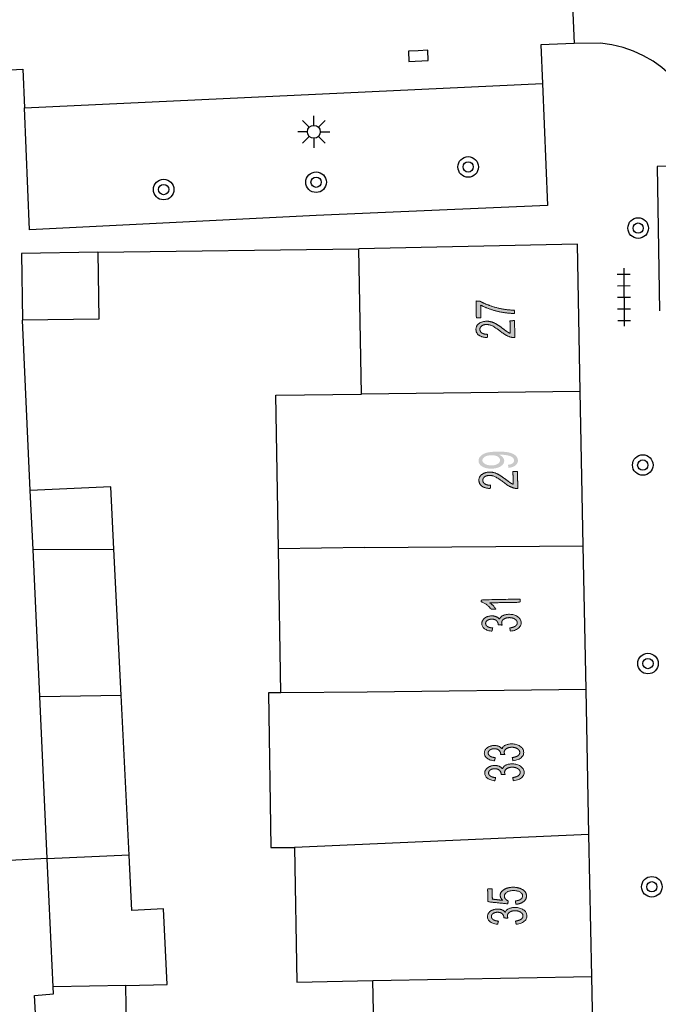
# Model space of a CAD drawing. Header units: metres. Extents: x 134521 to 134907, y 396000 to 396359.
# Tile 58 of 135: x 134690 to 134715, y 396245 to 396283. Entities that reach past the tile are written whole.
import ezdxf

# ---------------------------------------------------------------- set-up
doc = ezdxf.new("R2010")
doc.units = ezdxf.units.M
doc.header["$MEASUREMENT"] = 0

msp = doc.modelspace()

# ---------------------------------------------------------------- hatches: boundary and pattern name
at = {"linetype": 'Continuous', "lineweight": 0, "extrusion": (0, 0, -1)}
h = msp.add_hatch(color=251, dxfattribs=at)
edge = h.paths.add_edge_path()
edge.add_line((-134708.272, 396271.597), (-134708.095, 396271.593))
edge.add_line((-134708.095, 396271.593), (-134708.082, 396272.24))
edge.add_line((-134708.082, 396272.24), (-134708.225, 396272.243))
edge.add_spline(control_points=[(-134708.225, 396272.243), (-134708.38, 396272.151), (-134708.634, 396272.062), (-134708.889, 396271.973), (-134709.157, 396271.928), (-134709.346, 396271.895), (-134709.57, 396271.889)], knot_values=[0, 0, 0, 0.333333, 0.333333, 0.666667, 0.666667, 1, 1, 1], degree=2, periodic=0)
edge.add_line((-134709.57, 396271.889), (-134709.572, 396271.762))
edge.add_spline(control_points=[(-134709.572, 396271.762), (-134709.395, 396271.761), (-134709.144, 396271.8), (-134708.892, 396271.839), (-134708.658, 396271.918), (-134708.424, 396271.996), (-134708.262, 396272.086)], knot_values=[0, 0, 0, 0.333333, 0.333333, 0.666667, 0.666667, 1, 1, 1], degree=2, periodic=0)
edge.add_line((-134708.262, 396272.086), (-134708.272, 396271.597))
h = msp.add_hatch(color=251, dxfattribs=at)
edge = h.paths.add_edge_path()
edge.add_line((-134709.401, 396271.479), (-134709.578, 396271.483))
edge.add_line((-134709.578, 396271.483), (-134709.591, 396270.822))
edge.add_spline(control_points=[(-134709.591, 396270.822), (-134709.525, 396270.819), (-134709.463, 396270.834), (-134709.361, 396270.857), (-134709.262, 396270.911), (-134709.162, 396270.964), (-134709.032, 396271.067), (-134708.828, 396271.225), (-134708.709, 396271.28), (-134708.591, 396271.335), (-134708.487, 396271.333), (-134708.377, 396271.331), (-134708.303, 396271.277), (-134708.229, 396271.223), (-134708.231, 396271.14), (-134708.233, 396271.051), (-134708.313, 396271), (-134708.394, 396270.948), (-134708.535, 396270.95)], knot_values=[0, 0, 0, 0.111111, 0.111111, 0.222222, 0.222222, 0.333333, 0.333333, 0.444444, 0.444444, 0.555556, 0.555556, 0.666667, 0.666667, 0.777778, 0.777778, 0.888889, 0.888889, 1, 1, 1], degree=2, periodic=0)
edge.add_line((-134708.535, 396270.95), (-134708.518, 396270.823))
edge.add_spline(control_points=[(-134708.518, 396270.823), (-134708.307, 396270.832), (-134708.194, 396270.915), (-134708.082, 396270.997), (-134708.079, 396271.139), (-134708.076, 396271.283), (-134708.194, 396271.37), (-134708.312, 396271.456), (-134708.489, 396271.459), (-134708.579, 396271.461), (-134708.666, 396271.438), (-134708.753, 396271.416), (-134708.851, 396271.361), (-134708.948, 396271.306), (-134709.118, 396271.177), (-134709.259, 396271.069), (-134709.31, 396271.039), (-134709.36, 396271.009), (-134709.41, 396270.989)], knot_values=[0, 0, 0, 0.111111, 0.111111, 0.222222, 0.222222, 0.333333, 0.333333, 0.444444, 0.444444, 0.555556, 0.555556, 0.666667, 0.666667, 0.777778, 0.777778, 0.888889, 0.888889, 1, 1, 1], degree=2, periodic=0)
edge.add_line((-134709.41, 396270.989), (-134709.401, 396271.479))
h = msp.add_hatch(color=251, dxfattribs=at)
edge = h.paths.add_edge_path()
edge.add_line((-134709.342, 396265.76), (-134709.324, 396265.878))
edge.add_spline(control_points=[(-134709.324, 396265.878), (-134709.449, 396265.895), (-134709.504, 396265.939), (-134709.56, 396265.982), (-134709.558, 396266.048), (-134709.557, 396266.105), (-134709.518, 396266.147), (-134709.478, 396266.189), (-134709.412, 396266.214), (-134709.347, 396266.24), (-134709.236, 396266.256), (-134709.125, 396266.273), (-134709.01, 396266.27), (-134708.998, 396266.27), (-134708.973, 396266.269), (-134709.062, 396266.234), (-134709.118, 396266.171), (-134709.174, 396266.109), (-134709.176, 396266.034), (-134709.178, 396265.91), (-134709.045, 396265.822), (-134708.912, 396265.733), (-134708.691, 396265.729), (-134708.463, 396265.724), (-134708.322, 396265.811), (-134708.181, 396265.898), (-134708.179, 396266.033), (-134708.177, 396266.13), (-134708.254, 396266.213), (-134708.331, 396266.295), (-134708.476, 396266.34), (-134708.621, 396266.385), (-134708.897, 396266.39), (-134709.184, 396266.396), (-134709.355, 396266.358), (-134709.526, 396266.319), (-134709.617, 396266.239), (-134709.707, 396266.159), (-134709.709, 396266.048), (-134709.712, 396265.931), (-134709.615, 396265.855), (-134709.519, 396265.779), (-134709.342, 396265.76)], knot_values=[0, 0, 0, 0.047619, 0.047619, 0.095238, 0.095238, 0.142857, 0.142857, 0.190476, 0.190476, 0.238095, 0.238095, 0.285714, 0.285714, 0.333333, 0.333333, 0.380952, 0.380952, 0.428571, 0.428571, 0.47619, 0.47619, 0.52381, 0.52381, 0.571429, 0.571429, 0.619048, 0.619048, 0.666667, 0.666667, 0.714286, 0.714286, 0.761905, 0.761905, 0.809524, 0.809524, 0.857143, 0.857143, 0.904762, 0.904762, 0.952381, 0.952381, 1, 1, 1], degree=2, periodic=0)
edge = h.paths.add_edge_path(flags=16)
edge.add_spline(control_points=[(-134708.671, 396266.249), (-134708.513, 396266.246), (-134708.421, 396266.188), (-134708.329, 396266.13), (-134708.33, 396266.051), (-134708.332, 396265.969), (-134708.433, 396265.911), (-134708.535, 396265.852), (-134708.694, 396265.855), (-134708.838, 396265.858), (-134708.926, 396265.917), (-134709.014, 396265.976), (-134709.013, 396266.061), (-134709.011, 396266.146), (-134708.92, 396266.199), (-134708.83, 396266.252), (-134708.671, 396266.249)], knot_values=[0, 0, 0, 0.125, 0.125, 0.25, 0.25, 0.375, 0.375, 0.5, 0.5, 0.625, 0.625, 0.75, 0.75, 0.875, 0.875, 1, 1, 1], degree=2, periodic=0)
h = msp.add_hatch(color=251, dxfattribs=at)
edge = h.paths.add_edge_path()
edge.add_line((-134709.516, 396265.613), (-134709.693, 396265.617))
edge.add_line((-134709.693, 396265.617), (-134709.706, 396264.956))
edge.add_spline(control_points=[(-134709.706, 396264.956), (-134709.64, 396264.954), (-134709.578, 396264.968), (-134709.476, 396264.991), (-134709.377, 396265.045), (-134709.277, 396265.099), (-134709.147, 396265.201), (-134708.943, 396265.36), (-134708.824, 396265.414), (-134708.706, 396265.469), (-134708.602, 396265.467), (-134708.492, 396265.465), (-134708.418, 396265.411), (-134708.344, 396265.358), (-134708.346, 396265.274), (-134708.348, 396265.185), (-134708.428, 396265.134), (-134708.509, 396265.082), (-134708.65, 396265.085)], knot_values=[0, 0, 0, 0.111111, 0.111111, 0.222222, 0.222222, 0.333333, 0.333333, 0.444444, 0.444444, 0.555556, 0.555556, 0.666667, 0.666667, 0.777778, 0.777778, 0.888889, 0.888889, 1, 1, 1], degree=2, periodic=0)
edge.add_line((-134708.65, 396265.085), (-134708.633, 396264.958))
edge.add_spline(control_points=[(-134708.633, 396264.958), (-134708.422, 396264.966), (-134708.309, 396265.049), (-134708.197, 396265.131), (-134708.194, 396265.274), (-134708.191, 396265.418), (-134708.309, 396265.504), (-134708.427, 396265.59), (-134708.604, 396265.594), (-134708.694, 396265.595), (-134708.781, 396265.573), (-134708.868, 396265.55), (-134708.966, 396265.495), (-134709.063, 396265.44), (-134709.233, 396265.311), (-134709.374, 396265.204), (-134709.425, 396265.173), (-134709.475, 396265.143), (-134709.525, 396265.123)], knot_values=[0, 0, 0, 0.111111, 0.111111, 0.222222, 0.222222, 0.333333, 0.333333, 0.444444, 0.444444, 0.555556, 0.555556, 0.666667, 0.666667, 0.777778, 0.777778, 0.888889, 0.888889, 1, 1, 1], degree=2, periodic=0)
edge.add_line((-134709.525, 396265.123), (-134709.516, 396265.613))
h = msp.add_hatch(color=251, dxfattribs=at)
edge = h.paths.add_edge_path()
edge.add_line((-134709.791, 396260.658), (-134709.793, 396260.535))
edge.add_line((-134709.793, 396260.535), (-134708.62, 396260.512))
edge.add_spline(control_points=[(-134708.62, 396260.512), (-134708.685, 396260.469), (-134708.75, 396260.398), (-134708.814, 396260.328), (-134708.847, 396260.271)], knot_values=[0, 0, 0, 0.5, 0.5, 1, 1, 1], degree=2, periodic=0)
edge.add_line((-134708.847, 396260.271), (-134708.669, 396260.267))
edge.add_spline(control_points=[(-134708.669, 396260.267), (-134708.595, 396260.369), (-134708.49, 396260.444), (-134708.385, 396260.519), (-134708.287, 396260.549)], knot_values=[0, 0, 0, 0.5, 0.5, 1, 1, 1], degree=2, periodic=0)
edge.add_line((-134708.287, 396260.549), (-134708.286, 396260.628))
edge.add_line((-134708.286, 396260.628), (-134709.791, 396260.658))
h = msp.add_hatch(color=251, dxfattribs=at)
edge = h.paths.add_edge_path()
edge.add_line((-134709.418, 396259.413), (-134709.392, 396259.535))
edge.add_spline(control_points=[(-134709.392, 396259.535), (-134709.548, 396259.559), (-134709.616, 396259.611), (-134709.684, 396259.663), (-134709.683, 396259.736), (-134709.681, 396259.823), (-134709.59, 396259.881), (-134709.498, 396259.939), (-134709.365, 396259.936), (-134709.239, 396259.934), (-134709.157, 396259.877), (-134709.076, 396259.82), (-134709.078, 396259.735), (-134709.078, 396259.7), (-134709.1, 396259.648)], knot_values=[0, 0, 0, 0.142857, 0.142857, 0.285714, 0.285714, 0.428571, 0.428571, 0.571429, 0.571429, 0.714286, 0.714286, 0.857143, 0.857143, 1, 1, 1], degree=2, periodic=0)
edge.add_line((-134709.1, 396259.648), (-134708.939, 396259.659))
edge.add_spline(control_points=[(-134708.939, 396259.659), (-134708.94, 396259.671), (-134708.94, 396259.679), (-134708.939, 396259.757), (-134708.876, 396259.819), (-134708.813, 396259.88), (-134708.686, 396259.877), (-134708.585, 396259.875), (-134708.519, 396259.828), (-134708.453, 396259.781), (-134708.455, 396259.709), (-134708.456, 396259.637), (-134708.525, 396259.591), (-134708.594, 396259.545), (-134708.729, 396259.534)], knot_values=[0, 0, 0, 0.142857, 0.142857, 0.285714, 0.285714, 0.428571, 0.428571, 0.571429, 0.571429, 0.714286, 0.714286, 0.857143, 0.857143, 1, 1, 1], degree=2, periodic=0)
edge.add_line((-134708.729, 396259.534), (-134708.699, 396259.41))
edge.add_spline(control_points=[(-134708.699, 396259.41), (-134708.513, 396259.429), (-134708.41, 396259.507), (-134708.306, 396259.585), (-134708.304, 396259.704), (-134708.302, 396259.785), (-134708.354, 396259.855), (-134708.405, 396259.925), (-134708.495, 396259.964), (-134708.585, 396260.002), (-134708.687, 396260.004), (-134708.784, 396260.006), (-134708.865, 396259.973), (-134708.945, 396259.94), (-134708.993, 396259.872), (-134709.022, 396259.962), (-134709.118, 396260.013), (-134709.214, 396260.063), (-134709.359, 396260.066), (-134709.555, 396260.07), (-134709.693, 396259.977), (-134709.832, 396259.885), (-134709.835, 396259.739), (-134709.837, 396259.607), (-134709.721, 396259.518), (-134709.605, 396259.429), (-134709.418, 396259.413)], knot_values=[0, 0, 0, 0.076923, 0.076923, 0.153846, 0.153846, 0.230769, 0.230769, 0.307692, 0.307692, 0.384615, 0.384615, 0.461538, 0.461538, 0.538462, 0.538462, 0.615385, 0.615385, 0.692308, 0.692308, 0.769231, 0.769231, 0.846154, 0.846154, 0.923077, 0.923077, 1, 1, 1], degree=2, periodic=0)
h = msp.add_hatch(color=251, dxfattribs=at)
edge = h.paths.add_edge_path()
edge.add_line((-134709.517, 396254.374), (-134709.491, 396254.497))
edge.add_spline(control_points=[(-134709.491, 396254.497), (-134709.647, 396254.521), (-134709.715, 396254.573), (-134709.783, 396254.625), (-134709.782, 396254.698), (-134709.78, 396254.785), (-134709.689, 396254.843), (-134709.598, 396254.9), (-134709.465, 396254.898), (-134709.338, 396254.895), (-134709.257, 396254.838), (-134709.175, 396254.781), (-134709.177, 396254.696), (-134709.178, 396254.661), (-134709.199, 396254.61)], knot_values=[0, 0, 0, 0.142857, 0.142857, 0.285714, 0.285714, 0.428571, 0.428571, 0.571429, 0.571429, 0.714286, 0.714286, 0.857143, 0.857143, 1, 1, 1], degree=2, periodic=0)
edge.add_line((-134709.199, 396254.61), (-134709.038, 396254.621))
edge.add_spline(control_points=[(-134709.038, 396254.621), (-134709.04, 396254.633), (-134709.04, 396254.64), (-134709.038, 396254.719), (-134708.975, 396254.78), (-134708.913, 396254.842), (-134708.785, 396254.839), (-134708.684, 396254.837), (-134708.618, 396254.79), (-134708.553, 396254.743), (-134708.554, 396254.671), (-134708.556, 396254.599), (-134708.624, 396254.553), (-134708.693, 396254.506), (-134708.829, 396254.496)], knot_values=[0, 0, 0, 0.142857, 0.142857, 0.285714, 0.285714, 0.428571, 0.428571, 0.571429, 0.571429, 0.714286, 0.714286, 0.857143, 0.857143, 1, 1, 1], degree=2, periodic=0)
edge.add_line((-134708.829, 396254.496), (-134708.798, 396254.372))
edge.add_spline(control_points=[(-134708.798, 396254.372), (-134708.613, 396254.391), (-134708.509, 396254.469), (-134708.406, 396254.547), (-134708.404, 396254.665), (-134708.402, 396254.747), (-134708.453, 396254.817), (-134708.504, 396254.887), (-134708.594, 396254.925), (-134708.685, 396254.964), (-134708.787, 396254.966), (-134708.884, 396254.968), (-134708.964, 396254.935), (-134709.045, 396254.901), (-134709.093, 396254.834), (-134709.122, 396254.923), (-134709.217, 396254.974), (-134709.313, 396255.025), (-134709.458, 396255.028), (-134709.654, 396255.032), (-134709.793, 396254.939), (-134709.931, 396254.846), (-134709.934, 396254.701), (-134709.937, 396254.569), (-134709.821, 396254.48), (-134709.705, 396254.39), (-134709.517, 396254.374)], knot_values=[0, 0, 0, 0.076923, 0.076923, 0.153846, 0.153846, 0.230769, 0.230769, 0.307692, 0.307692, 0.384615, 0.384615, 0.461538, 0.461538, 0.538462, 0.538462, 0.615385, 0.615385, 0.692308, 0.692308, 0.769231, 0.769231, 0.846154, 0.846154, 0.923077, 0.923077, 1, 1, 1], degree=2, periodic=0)
h = msp.add_hatch(color=251, dxfattribs=at)
edge = h.paths.add_edge_path()
edge.add_line((-134709.533, 396253.598), (-134709.506, 396253.72))
edge.add_spline(control_points=[(-134709.506, 396253.72), (-134709.663, 396253.744), (-134709.731, 396253.796), (-134709.799, 396253.848), (-134709.797, 396253.922), (-134709.796, 396254.009), (-134709.705, 396254.066), (-134709.613, 396254.124), (-134709.48, 396254.121), (-134709.353, 396254.119), (-134709.272, 396254.062), (-134709.191, 396254.005), (-134709.193, 396253.92), (-134709.193, 396253.885), (-134709.215, 396253.834)], knot_values=[0, 0, 0, 0.142857, 0.142857, 0.285714, 0.285714, 0.428571, 0.428571, 0.571429, 0.571429, 0.714286, 0.714286, 0.857143, 0.857143, 1, 1, 1], degree=2, periodic=0)
edge.add_line((-134709.215, 396253.834), (-134709.053, 396253.844))
edge.add_spline(control_points=[(-134709.053, 396253.844), (-134709.055, 396253.856), (-134709.055, 396253.864), (-134709.054, 396253.942), (-134708.991, 396254.004), (-134708.928, 396254.065), (-134708.801, 396254.063), (-134708.699, 396254.061), (-134708.634, 396254.014), (-134708.568, 396253.967), (-134708.57, 396253.894), (-134708.571, 396253.823), (-134708.64, 396253.776), (-134708.709, 396253.73), (-134708.844, 396253.719)], knot_values=[0, 0, 0, 0.142857, 0.142857, 0.285714, 0.285714, 0.428571, 0.428571, 0.571429, 0.571429, 0.714286, 0.714286, 0.857143, 0.857143, 1, 1, 1], degree=2, periodic=0)
edge.add_line((-134708.844, 396253.719), (-134708.814, 396253.596))
edge.add_spline(control_points=[(-134708.814, 396253.596), (-134708.628, 396253.614), (-134708.525, 396253.692), (-134708.421, 396253.77), (-134708.419, 396253.889), (-134708.417, 396253.971), (-134708.469, 396254.041), (-134708.52, 396254.111), (-134708.61, 396254.149), (-134708.7, 396254.187), (-134708.802, 396254.189), (-134708.899, 396254.191), (-134708.98, 396254.158), (-134709.06, 396254.125), (-134709.108, 396254.058), (-134709.137, 396254.147), (-134709.233, 396254.198), (-134709.328, 396254.249), (-134709.474, 396254.251), (-134709.67, 396254.255), (-134709.808, 396254.163), (-134709.947, 396254.07), (-134709.95, 396253.924), (-134709.952, 396253.792), (-134709.836, 396253.703), (-134709.72, 396253.614), (-134709.533, 396253.598)], knot_values=[0, 0, 0, 0.076923, 0.076923, 0.153846, 0.153846, 0.230769, 0.230769, 0.307692, 0.307692, 0.384615, 0.384615, 0.461538, 0.461538, 0.538462, 0.538462, 0.615385, 0.615385, 0.692308, 0.692308, 0.769231, 0.769231, 0.846154, 0.846154, 0.923077, 0.923077, 1, 1, 1], degree=2, periodic=0)
h = msp.add_hatch(color=251, dxfattribs=at)
edge = h.paths.add_edge_path()
edge.add_line((-134709.631, 396248.794), (-134709.612, 396248.922))
edge.add_spline(control_points=[(-134709.612, 396248.922), (-134709.753, 396248.939), (-134709.824, 396248.993), (-134709.894, 396249.046), (-134709.892, 396249.12), (-134709.89, 396249.21), (-134709.789, 396249.269), (-134709.687, 396249.328), (-134709.521, 396249.325), (-134709.363, 396249.321), (-134709.273, 396249.261), (-134709.183, 396249.2), (-134709.185, 396249.104), (-134709.186, 396249.045), (-134709.227, 396248.998), (-134709.269, 396248.951), (-134709.335, 396248.925)], knot_values=[0, 0, 0, 0.125, 0.125, 0.25, 0.25, 0.375, 0.375, 0.5, 0.5, 0.625, 0.625, 0.75, 0.75, 0.875, 0.875, 1, 1, 1], degree=2, periodic=0)
edge.add_line((-134709.335, 396248.925), (-134709.314, 396248.81))
edge.add_line((-134709.314, 396248.81), (-134708.542, 396248.891))
edge.add_line((-134708.542, 396248.891), (-134708.532, 396249.388))
edge.add_line((-134708.532, 396249.388), (-134708.708, 396249.391))
edge.add_line((-134708.708, 396249.391), (-134708.716, 396248.993))
edge.add_line((-134708.716, 396248.993), (-134709.119, 396248.947))
edge.add_spline(control_points=[(-134709.119, 396248.947), (-134709.024, 396249.035), (-134709.022, 396249.134), (-134709.019, 396249.265), (-134709.153, 396249.358), (-134709.288, 396249.45), (-134709.502, 396249.455), (-134709.705, 396249.459), (-134709.856, 396249.382), (-134710.04, 396249.29), (-134710.043, 396249.123), (-134710.046, 396248.987), (-134709.933, 396248.899), (-134709.82, 396248.81), (-134709.631, 396248.794)], knot_values=[0, 0, 0, 0.142857, 0.142857, 0.285714, 0.285714, 0.428571, 0.428571, 0.571429, 0.571429, 0.714286, 0.714286, 0.857143, 0.857143, 1, 1, 1], degree=2, periodic=0)
h = msp.add_hatch(color=251, dxfattribs=at)
edge = h.paths.add_edge_path()
edge.add_line((-134709.642, 396248.018), (-134709.616, 396248.14))
edge.add_spline(control_points=[(-134709.616, 396248.14), (-134709.772, 396248.164), (-134709.84, 396248.216), (-134709.908, 396248.268), (-134709.907, 396248.342), (-134709.905, 396248.429), (-134709.814, 396248.486), (-134709.722, 396248.544), (-134709.589, 396248.541), (-134709.463, 396248.539), (-134709.381, 396248.482), (-134709.3, 396248.425), (-134709.302, 396248.34), (-134709.302, 396248.305), (-134709.324, 396248.254)], knot_values=[0, 0, 0, 0.142857, 0.142857, 0.285714, 0.285714, 0.428571, 0.428571, 0.571429, 0.571429, 0.714286, 0.714286, 0.857143, 0.857143, 1, 1, 1], degree=2, periodic=0)
edge.add_line((-134709.324, 396248.254), (-134709.163, 396248.264))
edge.add_spline(control_points=[(-134709.163, 396248.264), (-134709.164, 396248.276), (-134709.164, 396248.284), (-134709.163, 396248.362), (-134709.1, 396248.424), (-134709.037, 396248.485), (-134708.91, 396248.483), (-134708.809, 396248.481), (-134708.743, 396248.434), (-134708.678, 396248.387), (-134708.679, 396248.315), (-134708.68, 396248.243), (-134708.749, 396248.197), (-134708.818, 396248.15), (-134708.953, 396248.139)], knot_values=[0, 0, 0, 0.142857, 0.142857, 0.285714, 0.285714, 0.428571, 0.428571, 0.571429, 0.571429, 0.714286, 0.714286, 0.857143, 0.857143, 1, 1, 1], degree=2, periodic=0)
edge.add_line((-134708.953, 396248.139), (-134708.923, 396248.016))
edge.add_spline(control_points=[(-134708.923, 396248.016), (-134708.737, 396248.035), (-134708.634, 396248.112), (-134708.53, 396248.19), (-134708.528, 396248.309), (-134708.526, 396248.391), (-134708.578, 396248.461), (-134708.629, 396248.531), (-134708.719, 396248.569), (-134708.809, 396248.607), (-134708.911, 396248.609), (-134709.008, 396248.611), (-134709.089, 396248.578), (-134709.169, 396248.545), (-134709.217, 396248.478), (-134709.246, 396248.567), (-134709.342, 396248.618), (-134709.438, 396248.669), (-134709.583, 396248.672), (-134709.779, 396248.676), (-134709.917, 396248.583), (-134710.056, 396248.49), (-134710.059, 396248.344), (-134710.061, 396248.213), (-134709.945, 396248.123), (-134709.829, 396248.034), (-134709.642, 396248.018)], knot_values=[0, 0, 0, 0.076923, 0.076923, 0.153846, 0.153846, 0.230769, 0.230769, 0.307692, 0.307692, 0.384615, 0.384615, 0.461538, 0.461538, 0.538462, 0.538462, 0.615385, 0.615385, 0.692308, 0.692308, 0.769231, 0.769231, 0.846154, 0.846154, 0.923077, 0.923077, 1, 1, 1], degree=2, periodic=0)

# ---------------------------------------------------------------- linework, layer by layer
at = {"color": 251}
for p, q in [((134711.737, 396286.219), (134711.892, 396282.257)), ((134711.892, 396282.257), (134710.595, 396282.199)), ((134710.595, 396282.199), (134710.66, 396280.7)), ((134712.92, 396282.266), (134711.892, 396282.257)), ((134686.936, 396281.092), (134690.466, 396281.257)), ((134690.466, 396281.257), (134690.527, 396279.758)), ((134690.527, 396279.758), (134710.66, 396280.7)), ((134710.66, 396280.7), (134710.865, 396275.961)), ((134690.719, 396275.018), (134690.527, 396279.758)), ((134701.598, 396279.001), (134701.333, 396279.266)), ((134701.775, 396279.074), (134701.775, 396279.449)), ((134701.952, 396279.001), (134702.217, 396279.266)), ((134701.525, 396278.824), (134701.15, 396278.824)), ((134701.598, 396278.647), (134701.333, 396278.382)), ((134701.775, 396278.574), (134701.775, 396278.199)), ((134702.217, 396278.382), (134701.952, 396278.647)), ((134702.025, 396278.824), (134702.4, 396278.824)), ((134716.949, 396277.524), (134715.126, 396277.477)), ((134715.126, 396277.477), (134715.211, 396271.868)), ((134710.865, 396275.961), (134701.87, 396275.569)), ((134701.87, 396275.569), (134690.719, 396275.018)), ((134693.37, 396274.14), (134703.52, 396274.28)), ((134712.02, 396274.46), (134703.52, 396274.28)), ((134703.629, 396268.623), (134703.52, 396274.28)), ((134712.133, 396268.732), (134712.02, 396274.46)), ((134693.37, 396274.14), (134690.41, 396274.09)), ((134690.41, 396274.09), (134690.45, 396271.5)), ((134693.37, 396274.14), (134693.41, 396271.54)), ((134713.822, 396273.516), (134713.844, 396271.266)), ((134713.574, 396273.288), (134714.074, 396273.293)), ((134713.579, 396272.838), (134714.078, 396272.843)), ((134713.583, 396272.389), (134714.083, 396272.393)), ((134713.588, 396271.939), (134714.087, 396271.944)), ((134693.41, 396271.54), (134690.45, 396271.5)), ((134690.75, 396264.88), (134690.45, 396271.5)), ((134713.592, 396271.489), (134714.092, 396271.494)), ((134700.301, 396268.581), (134703.629, 396268.623)), ((134700.403, 396262.61), (134700.301, 396268.581)), ((134712.133, 396268.732), (134703.629, 396268.623)), ((134712.251, 396262.723), (134712.133, 396268.732)), ((134693.881, 396265.024), (134690.75, 396264.88)), ((134690.856, 396262.583), (134690.75, 396264.88)), ((134694.001, 396262.604), (134693.881, 396265.024)), ((134690.856, 396262.583), (134694.001, 396262.604)), ((134691.118, 396256.877), (134690.856, 396262.583)), ((134694.284, 396256.917), (134694.001, 396262.604)), ((134703.745, 396262.667), (134700.403, 396262.61)), ((134700.498, 396257.019), (134700.403, 396262.61)), ((134703.745, 396262.667), (134712.251, 396262.723)), ((134712.361, 396257.144), (134712.251, 396262.723)), ((134703.853, 396257.037), (134700.498, 396257.019)), ((134712.361, 396257.144), (134703.853, 396257.037)), ((134712.473, 396251.503), (134712.361, 396257.144)), ((134691.118, 396256.877), (134694.284, 396256.917)), ((134691.408, 396250.57), (134691.118, 396256.877)), ((134694.593, 396250.707), (134694.284, 396256.917)), ((134700.498, 396257.019), (134700.007, 396257.01)), ((134700.007, 396257.01), (134700.109, 396250.999)), ((134712.473, 396251.503), (134701.017, 396250.999)), ((134712.581, 396245.99), (134712.473, 396251.503)), ((134700.109, 396250.999), (134701.017, 396250.999)), ((134701.017, 396250.999), (134701.117, 396245.769)), ((134691.408, 396250.57), (134689.94, 396250.5)), ((134691.409, 396250.555), (134691.408, 396250.57)), ((134694.593, 396250.707), (134691.409, 396250.555)), ((134691.637, 396245.587), (134691.409, 396250.555)), ((134694.7, 396248.557), (134694.593, 396250.707)), ((134695.927, 396248.617), (134694.7, 396248.557)), ((134696.072, 396245.671), (134695.927, 396248.617)), ((134704.07, 396245.826), (134712.581, 396245.99)), ((134712.694, 396240.284), (134712.581, 396245.99)), ((134694.464, 396245.636), (134691.637, 396245.587)), ((134691.65, 396245.31), (134691.637, 396245.587)), ((134694.464, 396245.636), (134696.072, 396245.671)), ((134694.499, 396243.553), (134694.464, 396245.636)), ((134701.117, 396245.769), (134704.07, 396245.826)), ((134704.18, 396240.141), (134704.07, 396245.826)), ((134690.91, 396245.25), (134691.65, 396245.31)), ((134690.949, 396244.56), (134690.91, 396245.25))]:
    msp.add_line(p, q, dxfattribs=at)
at = {"color": 251, "flags": 128}
msp.add_lwpolyline([(134705.827, 396281.977), (134705.452, 396281.958), (134705.472, 396281.559), (134706.222, 396281.596), (134706.202, 396281.996), (134705.827, 396281.977)], dxfattribs=at)
at = {"color": 251}
for centre, radius in [((134701.775, 396278.824), 0.25), ((134707.775, 396277.457), 0.4), ((134707.775, 396277.457), 0.2), ((134695.936, 396276.578), 0.4), ((134701.862, 396276.864), 0.4), ((134701.862, 396276.864), 0.2), ((134695.936, 396276.578), 0.2), ((134714.385, 396275.081), 0.4), ((134714.385, 396275.081), 0.2), ((134714.564, 396265.869), 0.4), ((134714.564, 396265.869), 0.2), ((134714.767, 396258.151), 0.4), ((134714.767, 396258.151), 0.2), ((134714.917, 396249.475), 0.4), ((134714.917, 396249.475), 0.2)]:
    msp.add_circle(centre, radius, dxfattribs=at)
msp.add_arc((134712.56, 396277.878), 4.403, 355.3926, 85.3127, dxfattribs=at)
at = {"color": 251, "linetype": 'Continuous', "lineweight": 0}
for points, knots in [([(134708.272, 396271.597), (134708.183, 396271.595), (134708.095, 396271.593), (134708.088, 396271.917), (134708.082, 396272.24), (134708.154, 396272.242), (134708.225, 396272.243), (134708.38, 396272.151), (134708.634, 396272.062), (134708.889, 396271.973), (134709.157, 396271.928), (134709.346, 396271.895), (134709.57, 396271.889), (134709.571, 396271.826), (134709.572, 396271.762), (134709.395, 396271.761), (134709.144, 396271.8), (134708.892, 396271.839), (134708.658, 396271.918), (134708.424, 396271.996), (134708.262, 396272.086), (134708.267, 396271.841), (134708.272, 396271.597)], [0, 0, 0, 0.066667, 0.066667, 0.133333, 0.133333, 0.2, 0.2, 0.266667, 0.266667, 0.333333, 0.333333, 0.4, 0.4, 0.6, 0.6, 0.666667, 0.666667, 0.733333, 0.733333, 0.8, 0.8, 1, 1, 1]), ([(134709.401, 396271.479), (134709.489, 396271.481), (134709.578, 396271.483), (134709.584, 396271.152), (134709.591, 396270.822), (134709.525, 396270.819), (134709.463, 396270.834), (134709.361, 396270.857), (134709.262, 396270.911), (134709.162, 396270.964), (134709.032, 396271.067), (134708.828, 396271.225), (134708.709, 396271.28), (134708.591, 396271.335), (134708.487, 396271.333), (134708.377, 396271.331), (134708.303, 396271.277), (134708.229, 396271.223), (134708.231, 396271.14), (134708.233, 396271.051), (134708.313, 396271), (134708.394, 396270.948), (134708.535, 396270.95), (134708.527, 396270.887), (134708.518, 396270.823), (134708.307, 396270.832), (134708.194, 396270.915), (134708.082, 396270.997), (134708.079, 396271.139), (134708.076, 396271.283), (134708.194, 396271.37), (134708.312, 396271.456), (134708.489, 396271.459), (134708.579, 396271.461), (134708.666, 396271.438), (134708.753, 396271.416), (134708.851, 396271.361), (134708.948, 396271.306), (134709.118, 396271.177), (134709.259, 396271.069), (134709.31, 396271.039), (134709.36, 396271.009), (134709.41, 396270.989), (134709.406, 396271.234), (134709.401, 396271.479)], [0, 0, 0, 0.1, 0.1, 0.2, 0.2, 0.222222, 0.222222, 0.244444, 0.244444, 0.266667, 0.266667, 0.288889, 0.288889, 0.311111, 0.311111, 0.333333, 0.333333, 0.355556, 0.355556, 0.377778, 0.377778, 0.4, 0.4, 0.6, 0.6, 0.622222, 0.622222, 0.644444, 0.644444, 0.666667, 0.666667, 0.688889, 0.688889, 0.711111, 0.711111, 0.733333, 0.733333, 0.755556, 0.755556, 0.777778, 0.777778, 0.8, 0.8, 1, 1, 1]), ([(134709.516, 396265.613), (134709.604, 396265.615), (134709.693, 396265.617), (134709.699, 396265.287), (134709.706, 396264.956), (134709.64, 396264.954), (134709.578, 396264.968), (134709.476, 396264.991), (134709.377, 396265.045), (134709.277, 396265.099), (134709.147, 396265.201), (134708.943, 396265.36), (134708.824, 396265.414), (134708.706, 396265.469), (134708.602, 396265.467), (134708.492, 396265.465), (134708.418, 396265.411), (134708.344, 396265.358), (134708.346, 396265.274), (134708.348, 396265.185), (134708.428, 396265.134), (134708.509, 396265.082), (134708.65, 396265.085), (134708.642, 396265.021), (134708.633, 396264.958), (134708.422, 396264.966), (134708.309, 396265.049), (134708.197, 396265.131), (134708.194, 396265.274), (134708.191, 396265.418), (134708.309, 396265.504), (134708.427, 396265.59), (134708.604, 396265.594), (134708.694, 396265.595), (134708.781, 396265.573), (134708.868, 396265.55), (134708.966, 396265.495), (134709.063, 396265.44), (134709.233, 396265.311), (134709.374, 396265.204), (134709.425, 396265.173), (134709.475, 396265.143), (134709.525, 396265.123), (134709.521, 396265.368), (134709.516, 396265.613)], [0, 0, 0, 0.1, 0.1, 0.2, 0.2, 0.222222, 0.222222, 0.244444, 0.244444, 0.266667, 0.266667, 0.288889, 0.288889, 0.311111, 0.311111, 0.333333, 0.333333, 0.355556, 0.355556, 0.377778, 0.377778, 0.4, 0.4, 0.6, 0.6, 0.622222, 0.622222, 0.644444, 0.644444, 0.666667, 0.666667, 0.688889, 0.688889, 0.711111, 0.711111, 0.733333, 0.733333, 0.755556, 0.755556, 0.777778, 0.777778, 0.8, 0.8, 1, 1, 1]), ([(134709.791, 396260.658), (134709.792, 396260.597), (134709.793, 396260.535), (134709.207, 396260.524), (134708.62, 396260.512), (134708.685, 396260.469), (134708.75, 396260.398), (134708.814, 396260.328), (134708.847, 396260.271), (134708.758, 396260.269), (134708.669, 396260.267), (134708.595, 396260.369), (134708.49, 396260.444), (134708.385, 396260.519), (134708.287, 396260.549), (134708.286, 396260.588), (134708.286, 396260.628), (134709.038, 396260.643), (134709.791, 396260.658)], [0, 0, 0, 0.1, 0.1, 0.2, 0.2, 0.3, 0.3, 0.4, 0.4, 0.6, 0.6, 0.7, 0.7, 0.8, 0.8, 0.9, 0.9, 1, 1, 1]), ([(134709.418, 396259.413), (134709.405, 396259.474), (134709.392, 396259.535), (134709.548, 396259.559), (134709.616, 396259.611), (134709.684, 396259.663), (134709.683, 396259.736), (134709.681, 396259.823), (134709.59, 396259.881), (134709.498, 396259.939), (134709.365, 396259.936), (134709.239, 396259.934), (134709.157, 396259.877), (134709.076, 396259.82), (134709.078, 396259.735), (134709.078, 396259.7), (134709.1, 396259.648), (134709.019, 396259.654), (134708.939, 396259.659), (134708.94, 396259.671), (134708.94, 396259.679), (134708.939, 396259.757), (134708.876, 396259.819), (134708.813, 396259.88), (134708.686, 396259.877), (134708.585, 396259.875), (134708.519, 396259.828), (134708.453, 396259.781), (134708.455, 396259.709), (134708.456, 396259.637), (134708.525, 396259.591), (134708.594, 396259.545), (134708.729, 396259.534), (134708.714, 396259.472), (134708.699, 396259.41), (134708.513, 396259.429), (134708.41, 396259.507), (134708.306, 396259.585), (134708.304, 396259.704), (134708.302, 396259.785), (134708.354, 396259.855), (134708.405, 396259.925), (134708.495, 396259.964), (134708.585, 396260.002), (134708.687, 396260.004), (134708.784, 396260.006), (134708.865, 396259.973), (134708.945, 396259.94), (134708.993, 396259.872), (134709.022, 396259.962), (134709.118, 396260.013), (134709.214, 396260.063), (134709.359, 396260.066), (134709.555, 396260.07), (134709.693, 396259.977), (134709.832, 396259.885), (134709.835, 396259.739), (134709.837, 396259.607), (134709.721, 396259.518), (134709.605, 396259.429), (134709.418, 396259.413)], [0, 0, 0, 0.166667, 0.166667, 0.190476, 0.190476, 0.214286, 0.214286, 0.238095, 0.238095, 0.261905, 0.261905, 0.285714, 0.285714, 0.309524, 0.309524, 0.333333, 0.333333, 0.5, 0.5, 0.52381, 0.52381, 0.547619, 0.547619, 0.571429, 0.571429, 0.595238, 0.595238, 0.619048, 0.619048, 0.642857, 0.642857, 0.666667, 0.666667, 0.833333, 0.833333, 0.846154, 0.846154, 0.858974, 0.858974, 0.871795, 0.871795, 0.884615, 0.884615, 0.897436, 0.897436, 0.910256, 0.910256, 0.923077, 0.923077, 0.935897, 0.935897, 0.948718, 0.948718, 0.961538, 0.961538, 0.974359, 0.974359, 0.987179, 0.987179, 1, 1, 1]), ([(134709.517, 396254.374), (134709.504, 396254.435), (134709.491, 396254.497), (134709.647, 396254.521), (134709.715, 396254.573), (134709.783, 396254.625), (134709.782, 396254.698), (134709.78, 396254.785), (134709.689, 396254.843), (134709.598, 396254.9), (134709.465, 396254.898), (134709.338, 396254.895), (134709.257, 396254.838), (134709.175, 396254.781), (134709.177, 396254.696), (134709.178, 396254.661), (134709.199, 396254.61), (134709.119, 396254.615), (134709.038, 396254.621), (134709.04, 396254.633), (134709.04, 396254.64), (134709.038, 396254.719), (134708.975, 396254.78), (134708.913, 396254.842), (134708.785, 396254.839), (134708.684, 396254.837), (134708.618, 396254.79), (134708.553, 396254.743), (134708.554, 396254.671), (134708.556, 396254.599), (134708.624, 396254.553), (134708.693, 396254.506), (134708.829, 396254.496), (134708.814, 396254.434), (134708.798, 396254.372), (134708.613, 396254.391), (134708.509, 396254.469), (134708.406, 396254.547), (134708.404, 396254.665), (134708.402, 396254.747), (134708.453, 396254.817), (134708.504, 396254.887), (134708.594, 396254.925), (134708.685, 396254.964), (134708.787, 396254.966), (134708.884, 396254.968), (134708.964, 396254.935), (134709.045, 396254.901), (134709.093, 396254.834), (134709.122, 396254.923), (134709.217, 396254.974), (134709.313, 396255.025), (134709.458, 396255.028), (134709.654, 396255.032), (134709.793, 396254.939), (134709.931, 396254.846), (134709.934, 396254.701), (134709.937, 396254.569), (134709.821, 396254.48), (134709.705, 396254.39), (134709.517, 396254.374)], [0, 0, 0, 0.166667, 0.166667, 0.190476, 0.190476, 0.214286, 0.214286, 0.238095, 0.238095, 0.261905, 0.261905, 0.285714, 0.285714, 0.309524, 0.309524, 0.333333, 0.333333, 0.5, 0.5, 0.52381, 0.52381, 0.547619, 0.547619, 0.571429, 0.571429, 0.595238, 0.595238, 0.619048, 0.619048, 0.642857, 0.642857, 0.666667, 0.666667, 0.833333, 0.833333, 0.846154, 0.846154, 0.858974, 0.858974, 0.871795, 0.871795, 0.884615, 0.884615, 0.897436, 0.897436, 0.910256, 0.910256, 0.923077, 0.923077, 0.935897, 0.935897, 0.948718, 0.948718, 0.961538, 0.961538, 0.974359, 0.974359, 0.987179, 0.987179, 1, 1, 1]), ([(134709.533, 396253.598), (134709.52, 396253.659), (134709.506, 396253.72), (134709.663, 396253.744), (134709.731, 396253.796), (134709.799, 396253.848), (134709.797, 396253.922), (134709.796, 396254.009), (134709.705, 396254.066), (134709.613, 396254.124), (134709.48, 396254.121), (134709.353, 396254.119), (134709.272, 396254.062), (134709.191, 396254.005), (134709.193, 396253.92), (134709.193, 396253.885), (134709.215, 396253.834), (134709.134, 396253.839), (134709.053, 396253.844), (134709.055, 396253.856), (134709.055, 396253.864), (134709.054, 396253.942), (134708.991, 396254.004), (134708.928, 396254.065), (134708.801, 396254.063), (134708.699, 396254.061), (134708.634, 396254.014), (134708.568, 396253.967), (134708.57, 396253.894), (134708.571, 396253.823), (134708.64, 396253.776), (134708.709, 396253.73), (134708.844, 396253.719), (134708.829, 396253.657), (134708.814, 396253.596), (134708.628, 396253.614), (134708.525, 396253.692), (134708.421, 396253.77), (134708.419, 396253.889), (134708.417, 396253.971), (134708.469, 396254.041), (134708.52, 396254.111), (134708.61, 396254.149), (134708.7, 396254.187), (134708.802, 396254.189), (134708.899, 396254.191), (134708.98, 396254.158), (134709.06, 396254.125), (134709.108, 396254.058), (134709.137, 396254.147), (134709.233, 396254.198), (134709.328, 396254.249), (134709.474, 396254.251), (134709.67, 396254.255), (134709.808, 396254.163), (134709.947, 396254.07), (134709.95, 396253.924), (134709.952, 396253.792), (134709.836, 396253.703), (134709.72, 396253.614), (134709.533, 396253.598)], [0, 0, 0, 0.166667, 0.166667, 0.190476, 0.190476, 0.214286, 0.214286, 0.238095, 0.238095, 0.261905, 0.261905, 0.285714, 0.285714, 0.309524, 0.309524, 0.333333, 0.333333, 0.5, 0.5, 0.52381, 0.52381, 0.547619, 0.547619, 0.571429, 0.571429, 0.595238, 0.595238, 0.619048, 0.619048, 0.642857, 0.642857, 0.666667, 0.666667, 0.833333, 0.833333, 0.846154, 0.846154, 0.858974, 0.858974, 0.871795, 0.871795, 0.884615, 0.884615, 0.897436, 0.897436, 0.910256, 0.910256, 0.923077, 0.923077, 0.935897, 0.935897, 0.948718, 0.948718, 0.961538, 0.961538, 0.974359, 0.974359, 0.987179, 0.987179, 1, 1, 1]), ([(134709.631, 396248.794), (134709.622, 396248.858), (134709.612, 396248.922), (134709.753, 396248.939), (134709.824, 396248.993), (134709.894, 396249.046), (134709.892, 396249.12), (134709.89, 396249.21), (134709.789, 396249.269), (134709.687, 396249.328), (134709.521, 396249.325), (134709.363, 396249.321), (134709.273, 396249.261), (134709.183, 396249.2), (134709.185, 396249.104), (134709.186, 396249.045), (134709.227, 396248.998), (134709.269, 396248.951), (134709.335, 396248.925), (134709.324, 396248.867), (134709.314, 396248.81), (134708.928, 396248.85), (134708.542, 396248.891), (134708.537, 396249.139), (134708.532, 396249.388), (134708.62, 396249.39), (134708.708, 396249.391), (134708.712, 396249.192), (134708.716, 396248.993), (134708.918, 396248.97), (134709.119, 396248.947), (134709.024, 396249.035), (134709.022, 396249.134), (134709.019, 396249.265), (134709.153, 396249.358), (134709.288, 396249.45), (134709.502, 396249.455), (134709.705, 396249.459), (134709.856, 396249.382), (134710.04, 396249.29), (134710.043, 396249.123), (134710.046, 396248.987), (134709.933, 396248.899), (134709.82, 396248.81), (134709.631, 396248.794)], [0, 0, 0, 0.25, 0.25, 0.28125, 0.28125, 0.3125, 0.3125, 0.34375, 0.34375, 0.375, 0.375, 0.40625, 0.40625, 0.4375, 0.4375, 0.46875, 0.46875, 0.5, 0.5, 0.541667, 0.541667, 0.583333, 0.583333, 0.625, 0.625, 0.666667, 0.666667, 0.708333, 0.708333, 0.75, 0.75, 0.785714, 0.785714, 0.821429, 0.821429, 0.857143, 0.857143, 0.892857, 0.892857, 0.928571, 0.928571, 0.964286, 0.964286, 1, 1, 1]), ([(134709.642, 396248.018), (134709.629, 396248.079), (134709.616, 396248.14), (134709.772, 396248.164), (134709.84, 396248.216), (134709.908, 396248.268), (134709.907, 396248.342), (134709.905, 396248.429), (134709.814, 396248.486), (134709.722, 396248.544), (134709.589, 396248.541), (134709.463, 396248.539), (134709.381, 396248.482), (134709.3, 396248.425), (134709.302, 396248.34), (134709.302, 396248.305), (134709.324, 396248.254), (134709.243, 396248.259), (134709.163, 396248.264), (134709.164, 396248.276), (134709.164, 396248.284), (134709.163, 396248.362), (134709.1, 396248.424), (134709.037, 396248.485), (134708.91, 396248.483), (134708.809, 396248.481), (134708.743, 396248.434), (134708.678, 396248.387), (134708.679, 396248.315), (134708.68, 396248.243), (134708.749, 396248.197), (134708.818, 396248.15), (134708.953, 396248.139), (134708.938, 396248.078), (134708.923, 396248.016), (134708.737, 396248.035), (134708.634, 396248.112), (134708.53, 396248.19), (134708.528, 396248.309), (134708.526, 396248.391), (134708.578, 396248.461), (134708.629, 396248.531), (134708.719, 396248.569), (134708.809, 396248.607), (134708.911, 396248.609), (134709.008, 396248.611), (134709.089, 396248.578), (134709.169, 396248.545), (134709.217, 396248.478), (134709.246, 396248.567), (134709.342, 396248.618), (134709.438, 396248.669), (134709.583, 396248.672), (134709.779, 396248.676), (134709.917, 396248.583), (134710.056, 396248.49), (134710.059, 396248.344), (134710.061, 396248.213), (134709.945, 396248.123), (134709.829, 396248.034), (134709.642, 396248.018)], [0, 0, 0, 0.166667, 0.166667, 0.190476, 0.190476, 0.214286, 0.214286, 0.238095, 0.238095, 0.261905, 0.261905, 0.285714, 0.285714, 0.309524, 0.309524, 0.333333, 0.333333, 0.5, 0.5, 0.52381, 0.52381, 0.547619, 0.547619, 0.571429, 0.571429, 0.595238, 0.595238, 0.619048, 0.619048, 0.642857, 0.642857, 0.666667, 0.666667, 0.833333, 0.833333, 0.846154, 0.846154, 0.858974, 0.858974, 0.871795, 0.871795, 0.884615, 0.884615, 0.897436, 0.897436, 0.910256, 0.910256, 0.923077, 0.923077, 0.935897, 0.935897, 0.948718, 0.948718, 0.961538, 0.961538, 0.974359, 0.974359, 0.987179, 0.987179, 1, 1, 1])]:
    msp.add_open_spline(points, degree=2, knots=knots, dxfattribs=at)

doc.saveas('drawing.dxf')
